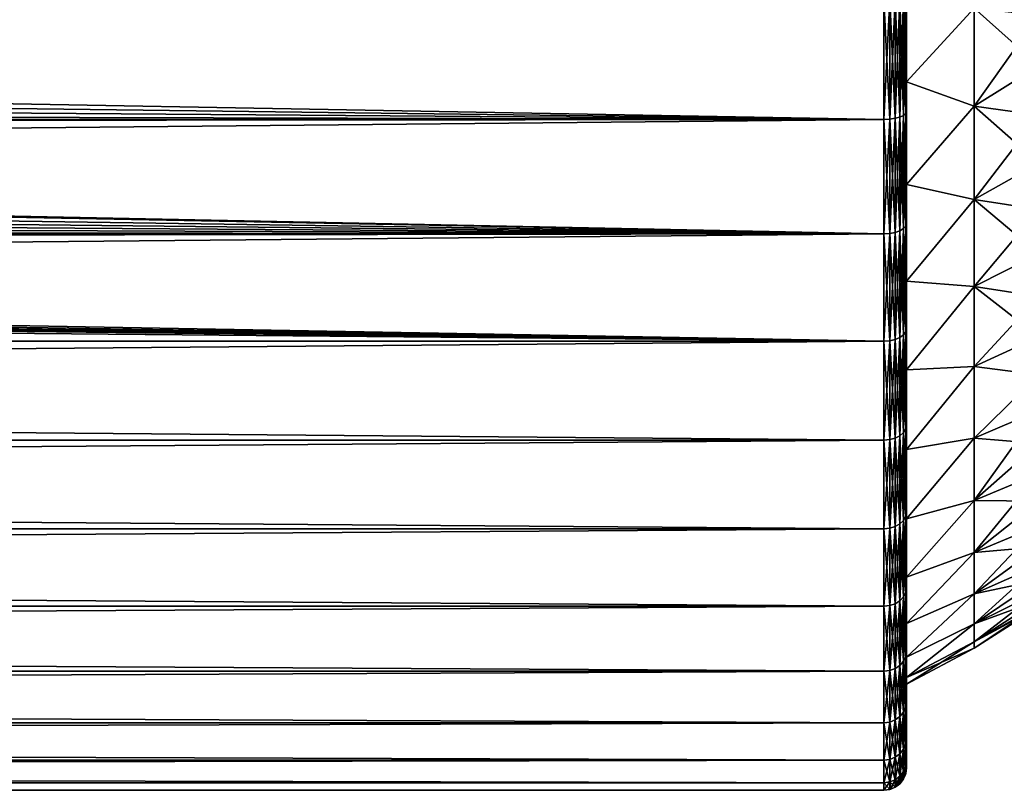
# Model space of a CAD drawing. Header units: metres. Extents: x -128 to 173, y -23 to 79.
# Tile 92 of 129: x 108 to 130, y -23 to -6. Entities that reach past the tile are written whole.
import ezdxf

# ---------------------------------------------------------------- set-up
doc = ezdxf.new("R2010")
doc.units = ezdxf.units.M
doc.layers.add('solid_ORA_153_SW0001', color=7, linetype='CONTINUOUS')

msp = doc.modelspace()

# ---------------------------------------------------------------- linework, layer by layer
at = {"layer": 'solid_ORA_153_SW0001'}
for points in [[(128, 7.979492, 21.037529), (128, 5.385213, 21.846039), (128, -7.979491, 21.037531)], [(128, 0, 20.653259), (128, 7.979492, 21.037529), (128, -7.979491, 21.037531)], [(128, -7.979492, -21.037529), (128, -5.385213, -21.846039), (128, 7.979491, -21.037531)], [(128, 0, -20.653259), (128, -7.979492, -21.037529), (128, 7.979491, -21.037531)], [(128, 5.385213, 21.846039), (128, -5.385212, 21.846039), (128, -7.979491, 21.037531)], [(128, -2.489479, 20.502672), (128, 0, 20.653259), (128, -7.979491, 21.037531)], [(128, 0, -20.653259), (128, -2.489479, -20.502672), (128, -7.979492, -21.037529)], [(128, -2.489479, 20.502672), (128, -7.979491, 21.037531), (128, -10.457383, 19.922176)], [(128, -4.942657, 20.05311), (128, -2.489479, 20.502672), (128, -10.457383, 19.922176)], [(128, -2.489479, -20.502672), (128, -4.942657, -20.05311), (128, -7.979492, -21.037529)], [(128, -7.323758, 19.311129), (128, -4.942657, 20.05311), (128, -10.457383, 19.922176)], [(128, -4.942657, -20.05311), (128, -10.457384, -19.922174), (128, -7.979492, -21.037529)], [(128, -4.942657, -20.05311), (128, -7.323758, -19.311129), (128, -10.457384, -19.922174)], [(129.493378, -5.693581, 19.017885), (128, -4.942657, 20.05311), (128, -7.323758, 19.311129)], [(129.493378, -5.693581, -19.017885), (128, -7.323758, -19.311129), (128, -4.942657, -20.05311)], [(10.305629, -6.048391, -22.19047), (10.684832, -5.404248, -22.356075), (127.5, -5.50426, -22.331661)], [(127.853737, -8.103916, 21.368271), (127.933212, -8.067141, 21.271301), (127.933212, -5.44435, 22.088596)], [(127.853737, -5.469169, 22.189291), (127.853737, -8.103916, 21.368271), (127.933212, -5.44435, 22.088596)], [(127.853737, -5.469169, -22.189291), (127.933212, -5.44435, -22.088596), (127.933212, -8.067141, -21.271301)], [(127.933212, -8.067141, 21.271301), (127.983101, -8.02432, 21.158392), (127.983101, -5.415451, 21.97135)], [(127.933212, -5.44435, 22.088596), (127.933212, -8.067141, 21.271301), (127.983101, -5.415451, 21.97135)], [(127.933212, -5.44435, -22.088596), (127.983101, -5.415451, -21.97135), (127.983101, -8.02432, -21.158392)], [(127.933212, -8.067141, -21.271301), (127.933212, -5.44435, -22.088596), (127.983101, -8.02432, -21.158392)], [(127.983101, -8.02432, 21.158392), (128, -7.979491, 21.037531), (128, -5.385212, 21.846039)], [(127.983101, -5.415451, 21.97135), (127.983101, -8.02432, 21.158392), (128, -5.385212, 21.846039)], [(127.983101, -8.02432, -21.158392), (128, -5.385213, -21.846039), (128, -7.979492, -21.037529)], [(127.983101, -8.02432, -21.158392), (127.983101, -5.415451, -21.97135), (128, -5.385213, -21.846039)], [(-127.5, -8.155912, 21.505373), (127.5, -8.155912, 21.505373), (127.5, -5.50426, 22.331661)], [(-127.5, -5.50426, 22.331661), (-127.5, -8.155912, 21.505373), (127.5, -5.50426, 22.331661)], [(10.305629, -6.048391, -22.19047), (127.5, -5.50426, -22.331661), (127.5, -8.155912, -21.505373)], [(127.62941, -5.500183, 22.315121), (127.5, -5.50426, 22.331661), (127.5, -8.155912, 21.505373)], [(127.62941, -5.500183, 22.315121), (127.5, -8.155912, 21.505373), (127.62941, -8.149871, 21.489443)], [(127.62941, -8.149871, -21.489443), (127.5, -5.50426, -22.331661), (127.62941, -5.500183, -22.315121)], [(127.62941, -8.149871, -21.489443), (127.5, -8.155912, -21.505373), (127.5, -5.50426, -22.331661)], [(127.62941, -8.149871, 21.489443), (127.750114, -8.132135, 21.442678), (127.750114, -5.488214, 22.266558)], [(127.62941, -5.500183, 22.315121), (127.62941, -8.149871, 21.489443), (127.750114, -5.488214, 22.266558)], [(127.62941, -5.500183, -22.315121), (127.750114, -5.488214, -22.266558), (127.750114, -8.132135, -21.442678)], [(127.62941, -8.149871, -21.489443), (127.62941, -5.500183, -22.315121), (127.750114, -8.132135, -21.442678)], [(127.750114, -8.132135, 21.442678), (127.853737, -8.103916, 21.368271), (127.853737, -5.469169, 22.189291)], [(127.750114, -5.488214, 22.266558), (127.750114, -8.132135, 21.442678), (127.853737, -5.469169, 22.189291)], [(127.750114, -5.488214, -22.266558), (127.853737, -5.469169, -22.189291), (127.853737, -8.103916, -21.368271)], [(127.750114, -8.132135, -21.442678), (127.750114, -5.488214, -22.266558), (127.853737, -8.103916, -21.368271)], [(127.853737, -8.103916, -21.368271), (127.853737, -5.469169, -22.189291), (127.933212, -8.067141, -21.271301)], [(129.493378, -7.862925, 18.22831), (129.493378, -5.693581, 19.017885), (128, -7.323758, 19.311129)], [(129.493378, -5.693581, -19.017885), (129.493378, -7.862925, -18.22831), (128, -7.323758, -19.311129)], [(130.923691, -6.973417, -17.612411), (129.493378, -7.862925, -18.22831), (129.493378, -5.693581, -19.017885)], [(130.923691, -5.853411, -18.015636), (130.923691, -6.973417, -17.612411), (129.493378, -5.693581, -19.017885)], [(130.923691, -5.853411, 18.015636), (129.493378, -5.693581, 19.017885), (129.493378, -7.862925, 18.22831)], [(130.923691, -6.973417, 17.612411), (130.923691, -5.853411, 18.015636), (129.493378, -7.862925, 18.22831)], [(9.878555, -6.676364, -22.009684), (10.305629, -6.048391, -22.19047), (127.5, -8.155912, -21.505373)], [(9.404737, -7.283144, -21.816412), (9.878555, -6.676364, -22.009684), (127.5, -8.155912, -21.505373)], [(130.923691, -6.973417, -17.612411), (130.923691, -8.065343, -17.139889), (129.493378, -7.862925, -18.22831)], [(130.923691, -8.065343, 17.139889), (130.923691, -6.973417, 17.612411), (129.493378, -7.862925, 18.22831)], [(8.885299, -7.864586, -21.613613), (9.404737, -7.283144, -21.816412), (127.5, -8.155912, -21.505373)], [(128, -7.323758, 19.311129), (128, -10.457383, 19.922176), (128, -12.782748, 18.516245)], [(128, -9.598062, 18.287546), (128, -7.323758, 19.311129), (128, -12.782748, 18.516245)], [(128, -7.323758, -19.311129), (128, -12.782749, -18.516245), (128, -10.457384, -19.922174)], [(128, -7.323758, -19.311129), (128, -9.598062, -18.287546), (128, -12.782749, -18.516245)], [(129.493378, -7.862925, 18.22831), (128, -7.323758, 19.311129), (128, -9.598062, 18.287546)], [(129.493378, -7.862925, -18.22831), (128, -9.598062, -18.287546), (128, -7.323758, -19.311129)], [(8.477742, -8.271134, -21.461323), (8.885299, -7.864586, -21.613613), (127.5, -8.155912, -21.505373)], [(127.933212, -10.572294, 20.143824), (127.983101, -10.516176, 20.0369), (127.983101, -8.02432, 21.158392)], [(127.933212, -8.067141, 21.271301), (127.933212, -10.572294, 20.143824), (127.983101, -8.02432, 21.158392)], [(127.933212, -8.067141, -21.271301), (127.983101, -8.02432, -21.158392), (127.983101, -10.516176, -20.0369)], [(127.983101, -10.516176, 20.0369), (128, -10.457383, 19.922176), (128, -7.979491, 21.037531)], [(127.983101, -8.02432, 21.158392), (127.983101, -10.516176, 20.0369), (128, -7.979491, 21.037531)], [(127.983101, -10.516176, -20.0369), (128, -7.979492, -21.037529), (128, -10.457384, -19.922174)], [(127.983101, -10.516176, -20.0369), (127.983101, -8.02432, -21.158392), (128, -7.979492, -21.037529)], [(129.493378, -9.925936, 17.192226), (129.493378, -7.862925, 18.22831), (128, -9.598062, 18.287546)], [(129.493378, -7.862925, -18.22831), (129.493378, -9.925936, -17.192226), (128, -9.598062, -18.287546)], [(130.923691, -9.12574, -16.59959), (129.493378, -9.925936, -17.192226), (129.493378, -7.862925, -18.22831)], [(130.923691, -8.065343, -17.139889), (130.923691, -9.12574, -16.59959), (129.493378, -7.862925, -18.22831)], [(130.923691, -8.065343, 17.139889), (129.493378, -7.862925, 18.22831), (129.493378, -9.925936, 17.192226)], [(-127.5, -10.688633, 20.365488), (127.5, -10.688633, 20.365488), (127.5, -8.155912, 21.505373)], [(-127.5, -8.155912, 21.505373), (-127.5, -10.688633, 20.365488), (127.5, -8.155912, 21.505373)], [(8.322685, -8.415849, -21.404987), (8.477742, -8.271134, -21.461323), (127.5, -10.688633, -20.365488)], [(8.477742, -8.271134, -21.461323), (127.5, -8.155912, -21.505373), (127.5, -10.688633, -20.365488)], [(127.62941, -8.149871, 21.489443), (127.5, -8.155912, 21.505373), (127.5, -10.688633, 20.365488)], [(127.62941, -8.149871, 21.489443), (127.5, -10.688633, 20.365488), (127.62941, -10.680716, 20.350403)], [(127.62941, -10.680716, -20.350403), (127.5, -8.155912, -21.505373), (127.62941, -8.149871, -21.489443)], [(127.62941, -10.680716, -20.350403), (127.5, -10.688633, -20.365488), (127.5, -8.155912, -21.505373)], [(127.62941, -10.680716, 20.350403), (127.750114, -10.657472, 20.306116), (127.750114, -8.132135, 21.442678)], [(127.62941, -8.149871, 21.489443), (127.62941, -10.680716, 20.350403), (127.750114, -8.132135, 21.442678)], [(127.62941, -8.149871, -21.489443), (127.750114, -8.132135, -21.442678), (127.750114, -10.657472, -20.306116)], [(127.62941, -10.680716, -20.350403), (127.62941, -8.149871, -21.489443), (127.750114, -10.657472, -20.306116)], [(127.750114, -10.657472, 20.306116), (127.853737, -10.62049, 20.235653), (127.853737, -8.103916, 21.368271)], [(127.750114, -8.132135, 21.442678), (127.750114, -10.657472, 20.306116), (127.853737, -8.103916, 21.368271)], [(127.750114, -8.132135, -21.442678), (127.853737, -8.103916, -21.368271), (127.853737, -10.62049, -20.235653)], [(127.750114, -10.657472, -20.306116), (127.750114, -8.132135, -21.442678), (127.853737, -10.62049, -20.235653)], [(127.853737, -10.62049, 20.235653), (127.933212, -10.572294, 20.143824), (127.933212, -8.067141, 21.271301)], [(127.853737, -8.103916, 21.368271), (127.853737, -10.62049, 20.235653), (127.933212, -8.067141, 21.271301)], [(127.853737, -8.103916, -21.368271), (127.933212, -8.067141, -21.271301), (127.933212, -10.572294, -20.143824)], [(127.853737, -10.62049, -20.235653), (127.853737, -8.103916, -21.368271), (127.933212, -10.572294, -20.143824)], [(127.933212, -10.572294, -20.143824), (127.933212, -8.067141, -21.271301), (127.983101, -10.516176, -20.0369)], [(130.923691, -9.12574, 16.59959), (130.923691, -8.065343, 17.139889), (129.493378, -9.925936, 17.192226)], [(7.721186, -8.931681, -21.194931), (8.322685, -8.415849, -21.404987), (127.5, -10.688633, -20.365488)], [(7.086314, -9.407083, -20.988255), (7.721186, -8.931681, -21.194931), (127.5, -10.688633, -20.365488)], [(130.923691, -9.12574, -16.59959), (130.923691, -10.150064, -15.993804), (129.493378, -9.925936, -17.192226)], [(130.923691, -10.150064, 15.993804), (130.923691, -9.12574, 16.59959), (129.493378, -9.925936, 17.192226)], [(6.423672, -9.838437, -20.789545), (7.086314, -9.407083, -20.988255), (127.5, -10.688633, -20.365488)], [(128, -9.598062, 18.287546), (128, -12.782748, 18.516245), (128, -14.921668, 16.840242)], [(128, -11.732403, 16.99729), (128, -9.598062, 18.287546), (128, -14.921668, 16.840242)], [(128, -9.598062, -18.287546), (128, -11.732403, -16.99729), (128, -12.782749, -18.516245)], [(129.493378, -9.925936, 17.192226), (128, -9.598062, 18.287546), (128, -11.732403, 16.99729)], [(129.493378, -9.925936, -17.192226), (128, -11.732403, -16.99729), (128, -9.598062, -18.287546)], [(5.738519, -10.223619, -20.602854), (6.423672, -9.838437, -20.789545), (127.5, -10.688633, -20.365488)], [(129.493378, -11.854716, 15.923647), (129.493378, -9.925936, 17.192226), (128, -11.732403, 16.99729)], [(129.493378, -9.925936, -17.192226), (129.493378, -11.854716, -15.923647), (128, -11.732403, -16.99729)], [(130.923691, -11.134152, -15.325019), (129.493378, -11.854716, -15.923647), (129.493378, -9.925936, -17.192226)], [(130.923691, -10.150064, -15.993804), (130.923691, -11.134152, -15.325019), (129.493378, -9.925936, -17.192226)], [(130.923691, -10.150064, 15.993804), (129.493378, -9.925936, 17.192226), (129.493378, -11.854716, 15.923647)], [(5.037404, -10.560819, -20.43206), (5.738519, -10.223619, -20.602854), (127.5, -10.688633, -20.365488)], [(130.923691, -11.134152, 15.325019), (130.923691, -10.150064, 15.993804), (129.493378, -11.854716, 15.923647)], [(4.326546, -10.849249, -20.28038), (5.037404, -10.560819, -20.43206), (127.5, -10.688633, -20.365488)], [(127.62941, -13.055811, 18.914608), (127.750114, -13.027399, 18.873446), (127.750114, -10.657472, 20.306116)], [(127.62941, -10.680716, 20.350403), (127.62941, -13.055811, 18.914608), (127.750114, -10.657472, 20.306116)], [(127.62941, -10.680716, -20.350403), (127.750114, -10.657472, -20.306116), (127.750114, -13.027399, -18.873446)], [(127.750114, -13.027399, 18.873446), (127.853737, -12.982193, 18.807953), (127.853737, -10.62049, 20.235653)], [(127.750114, -10.657472, 20.306116), (127.750114, -13.027399, 18.873446), (127.853737, -10.62049, 20.235653)], [(127.750114, -10.657472, -20.306116), (127.853737, -10.62049, -20.235653), (127.853737, -12.982193, -18.807953)], [(127.750114, -13.027399, -18.873446), (127.750114, -10.657472, -20.306116), (127.853737, -12.982193, -18.807953)], [(127.853737, -12.982193, 18.807953), (127.933212, -12.92328, 18.722603), (127.933212, -10.572294, 20.143824)], [(127.853737, -10.62049, 20.235653), (127.853737, -12.982193, 18.807953), (127.933212, -10.572294, 20.143824)], [(127.853737, -10.62049, -20.235653), (127.933212, -10.572294, -20.143824), (127.933212, -12.92328, -18.722603)], [(127.853737, -12.982193, -18.807953), (127.853737, -10.62049, -20.235653), (127.933212, -12.92328, -18.722603)], [(127.933212, -12.92328, 18.722603), (127.983101, -12.854683, 18.623222), (127.983101, -10.516176, 20.0369)], [(127.933212, -10.572294, 20.143824), (127.933212, -12.92328, 18.722603), (127.983101, -10.516176, 20.0369)], [(127.933212, -10.572294, -20.143824), (127.983101, -10.516176, -20.0369), (127.983101, -12.854682, -18.623222)], [(127.933212, -12.92328, -18.722603), (127.933212, -10.572294, -20.143824), (127.983101, -12.854682, -18.623222)], [(127.983101, -12.854683, 18.623222), (128, -12.782748, 18.516245), (128, -10.457383, 19.922176)], [(127.983101, -10.516176, 20.0369), (127.983101, -12.854683, 18.623222), (128, -10.457383, 19.922176)], [(127.983101, -12.854682, -18.623222), (128, -10.457384, -19.922174), (128, -12.782749, -18.516245)], [(127.983101, -12.854682, -18.623222), (127.983101, -10.516176, -20.0369), (128, -10.457384, -19.922174)], [(-127.5, -13.065489, 18.928629), (127.5, -13.065489, 18.928629), (127.5, -10.688633, 20.365488)], [(-127.5, -10.688633, 20.365488), (-127.5, -13.065489, 18.928629), (127.5, -10.688633, 20.365488)], [(-127.5, -13.065489, -18.928629), (-127.5, -10.688633, -20.365488), (127.5, -13.065489, -18.928629)], [(-0.008772, -11.621921, -19.847694), (127.5, -13.065489, -18.928629), (-127.5, -10.688633, -20.365488)], [(3.608387, -11.09014, -20.14966), (4.326546, -10.849249, -20.28038), (127.5, -13.065489, -18.928629)], [(4.326546, -10.849249, -20.28038), (127.5, -10.688633, -20.365488), (127.5, -13.065489, -18.928629)], [(127.62941, -10.680716, 20.350403), (127.5, -10.688633, 20.365488), (127.5, -13.065489, 18.928629)], [(127.62941, -10.680716, 20.350403), (127.5, -13.065489, 18.928629), (127.62941, -13.055811, 18.914608)], [(127.62941, -13.055811, -18.914608), (127.5, -10.688633, -20.365488), (127.62941, -10.680716, -20.350403)], [(127.62941, -13.055811, -18.914608), (127.5, -13.065489, -18.928629), (127.5, -10.688633, -20.365488)], [(127.62941, -13.055811, -18.914608), (127.62941, -10.680716, -20.350403), (127.750114, -13.027399, -18.873446)], [(2.885552, -11.284697, -20.041348), (3.608387, -11.09014, -20.14966), (127.5, -13.065489, -18.928629)], [(2.162503, -11.433839, -19.956636), (2.885552, -11.284697, -20.041348), (127.5, -13.065489, -18.928629)], [(130.923691, -11.134152, -15.325019), (130.923691, -12.074638, -14.595502), (129.493378, -11.854716, -15.923647)], [(130.923691, -12.074638, 14.595502), (130.923691, -11.134152, 15.325019), (129.493378, -11.854716, 15.923647)], [(0.715217, -11.601447, -19.859669), (1.439422, -11.539057, -19.895983), (127.5, -13.065489, -18.928629)], [(1.439422, -11.539057, -19.895983), (1.675039, -11.509536, -19.913076), (127.5, -13.065489, -18.928629)], [(1.675039, -11.509536, -19.913076), (2.162503, -11.433839, -19.956636), (127.5, -13.065489, -18.928629)], [(-0.008772, -11.621921, -19.847694), (0.715217, -11.601447, -19.859669), (127.5, -13.065489, -18.928629)], [(128, -13.695659, 15.459174), (128, -11.732403, 16.99729), (128, -14.921668, 16.840242)], [(128, -11.732403, -16.99729), (128, -14.921669, -16.840242), (128, -12.782749, -18.516245)], [(128, -11.732403, -16.99729), (128, -13.695659, -15.459174), (128, -14.921669, -16.840242)], [(129.493378, -11.854716, 15.923647), (128, -11.732403, 16.99729), (128, -13.695659, 15.459174)], [(129.493378, -11.854716, -15.923647), (128, -13.695659, -15.459174), (128, -11.732403, -16.99729)], [(129.493378, -13.623181, 14.439729), (129.493378, -11.854716, 15.923647), (128, -13.695659, 15.459174)], [(129.493378, -11.854716, -15.923647), (129.493378, -13.623181, -14.439729), (128, -13.695659, -15.459174)], [(130.923691, -12.967017, -13.808765), (129.493378, -13.623181, -14.439729), (129.493378, -11.854716, -15.923647)], [(130.923691, -12.074638, -14.595502), (130.923691, -12.967017, -13.808765), (129.493378, -11.854716, -15.923647)], [(130.923691, -12.074638, 14.595502), (129.493378, -11.854716, 15.923647), (129.493378, -13.623181, 14.439729)], [(130.923691, -12.967017, 13.808765), (130.923691, -12.074638, 14.595502), (129.493378, -13.623181, 14.439729)], [(127.983101, -15.005739, 16.937977), (128, -14.921668, 16.840242), (128, -12.782748, 18.516245)], [(127.983101, -12.854683, 18.623222), (127.983101, -15.005739, 16.937977), (128, -12.782748, 18.516245)], [(127.983101, -15.005739, -16.937977), (128, -12.782749, -18.516245), (128, -14.921669, -16.840242)], [(127.983101, -15.005739, -16.937977), (127.983101, -12.854682, -18.623222), (128, -12.782749, -18.516245)], [(-127.5, -15.251822, 17.215748), (127.5, -15.251822, 17.215748), (127.5, -13.065489, 18.928629)], [(-127.5, -13.065489, 18.928629), (-127.5, -15.251822, 17.215748), (127.5, -13.065489, 18.928629)], [(-127.5, -13.065489, -18.928629), (127.5, -13.065489, -18.928629), (127.5, -15.251822, -17.215748)], [(-127.5, -15.251822, -17.215748), (-127.5, -13.065489, -18.928629), (127.5, -15.251822, -17.215748)], [(127.62941, -13.055811, 18.914608), (127.5, -13.065489, 18.928629), (127.5, -15.251822, 17.215748)], [(127.62941, -13.055811, 18.914608), (127.5, -15.251822, 17.215748), (127.62941, -15.240523, 17.202995)], [(127.62941, -15.240523, -17.202995), (127.5, -13.065489, -18.928629), (127.62941, -13.055811, -18.914608)], [(127.62941, -15.240523, -17.202995), (127.5, -15.251822, -17.215748), (127.5, -13.065489, -18.928629)], [(127.62941, -15.240523, 17.202995), (127.750114, -15.207357, 17.165558), (127.750114, -13.027399, 18.873446)], [(127.62941, -13.055811, 18.914608), (127.62941, -15.240523, 17.202995), (127.750114, -13.027399, 18.873446)], [(127.62941, -13.055811, -18.914608), (127.750114, -13.027399, -18.873446), (127.750114, -15.207357, -17.165558)], [(127.62941, -15.240523, -17.202995), (127.62941, -13.055811, -18.914608), (127.750114, -15.207357, -17.165558)], [(127.750114, -15.207357, 17.165558), (127.853737, -15.154586, 17.105991), (127.853737, -12.982193, 18.807953)], [(127.750114, -13.027399, 18.873446), (127.750114, -15.207357, 17.165558), (127.853737, -12.982193, 18.807953)], [(127.750114, -13.027399, -18.873446), (127.853737, -12.982193, -18.807953), (127.853737, -15.154586, -17.105991)], [(127.750114, -15.207357, -17.165558), (127.750114, -13.027399, -18.873446), (127.853737, -15.154586, -17.105991)], [(127.853737, -15.154586, 17.105991), (127.933212, -15.085814, 17.028364), (127.933212, -12.92328, 18.722603)], [(127.853737, -12.982193, 18.807953), (127.853737, -15.154586, 17.105991), (127.933212, -12.92328, 18.722603)], [(127.853737, -12.982193, -18.807953), (127.933212, -12.92328, -18.722603), (127.933212, -15.085814, -17.028364)], [(127.853737, -15.154586, -17.105991), (127.853737, -12.982193, -18.807953), (127.933212, -15.085814, -17.028364)], [(127.933212, -12.92328, -18.722603), (127.983101, -12.854682, -18.623222), (127.983101, -15.005739, -16.937977)], [(127.933212, -15.085814, 17.028364), (127.983101, -15.005739, 16.937977), (127.983101, -12.854683, 18.623222)], [(127.933212, -12.92328, 18.722603), (127.933212, -15.085814, 17.028364), (127.983101, -12.854683, 18.623222)], [(127.933212, -15.085814, -17.028364), (127.933212, -12.92328, -18.722603), (127.983101, -15.005739, -16.937977)], [(130.923691, -12.967017, -13.808765), (130.923691, -13.808756, -12.967029), (129.493378, -13.623181, -14.439729)], [(130.923691, -13.808756, 12.967029), (130.923691, -12.967017, 13.808765), (129.493378, -13.623181, 14.439729)], [(129.493378, -13.623181, 14.439729), (128, -13.695659, 15.459174), (128, -15.459201, 13.695629)], [(129.493378, -15.207417, 12.760537), (129.493378, -13.623181, 14.439729), (128, -15.459201, 13.695629)], [(129.493378, -13.623181, -14.439729), (128, -15.459201, -13.695629), (128, -13.695659, -15.459174)], [(129.493378, -13.623181, -14.439729), (129.493378, -15.207417, -12.760537), (128, -15.459201, -13.695629)], [(128, -13.695659, 15.459174), (128, -14.921668, 16.840242), (128, -16.842947, 14.918617)], [(128, -15.459201, 13.695629), (128, -13.695659, 15.459174), (128, -16.842947, 14.918617)], [(128, -13.695659, -15.459174), (128, -16.842947, -14.918616), (128, -14.921669, -16.840242)], [(128, -13.695659, -15.459174), (128, -15.459201, -13.695629), (128, -16.842947, -14.918616)], [(130.923691, -13.808756, -12.967029), (129.493378, -15.207417, -12.760537), (129.493378, -13.623181, -14.439729)], [(130.923691, -13.808756, 12.967029), (129.493378, -13.623181, 14.439729), (129.493378, -15.207417, 12.760537)], [(130.923691, -13.808756, -12.967029), (130.923691, -14.595462, -12.074686), (129.493378, -15.207417, -12.760537)], [(130.923691, -14.595462, 12.074686), (130.923691, -13.808756, 12.967029), (129.493378, -15.207417, 12.760537)], [(130.923691, -14.595462, -12.074686), (130.923691, -15.325027, -11.134141), (129.493378, -15.207417, -12.760537)], [(130.923691, -14.595462, 12.074686), (129.493378, -15.207417, 12.760537), (129.493378, -16.585997, 10.908782)], [(130.923691, -15.325027, 11.134141), (130.923691, -14.595462, 12.074686), (129.493378, -16.585997, 10.908782)], [(127.933212, -17.028364, 15.085814), (127.983101, -16.937977, 15.005739), (127.983101, -15.005739, 16.937977)], [(127.933212, -15.085814, 17.028364), (127.933212, -17.028364, 15.085814), (127.983101, -15.005739, 16.937977)], [(127.933212, -15.085814, -17.028364), (127.983101, -15.005739, -16.937977), (127.983101, -16.937977, -15.005739)], [(127.983101, -16.937977, 15.005739), (128, -16.842947, 14.918617), (128, -14.921668, 16.840242)], [(127.983101, -15.005739, 16.937977), (127.983101, -16.937977, 15.005739), (128, -14.921668, 16.840242)], [(127.983101, -16.937977, -15.005739), (128, -14.921669, -16.840242), (128, -16.842947, -14.918616)], [(127.983101, -16.937977, -15.005739), (127.983101, -15.005739, -16.937977), (128, -14.921669, -16.840242)], [(127.62941, -15.240523, 17.202995), (127.5, -15.251822, 17.215748), (127.5, -17.215748, 15.251822)], [(127.62941, -15.240523, 17.202995), (127.5, -17.215748, 15.251822), (127.62941, -17.202995, 15.240523)], [(127.62941, -17.202995, -15.240523), (127.5, -15.251822, -17.215748), (127.62941, -15.240523, -17.202995)], [(127.62941, -17.202995, 15.240523), (127.750114, -17.165558, 15.207357), (127.750114, -15.207357, 17.165558)], [(127.62941, -15.240523, 17.202995), (127.62941, -17.202995, 15.240523), (127.750114, -15.207357, 17.165558)], [(127.62941, -15.240523, -17.202995), (127.750114, -15.207357, -17.165558), (127.750114, -17.165558, -15.207357)], [(127.62941, -17.202995, -15.240523), (127.62941, -15.240523, -17.202995), (127.750114, -17.165558, -15.207357)], [(127.750114, -17.165558, 15.207357), (127.853737, -17.105991, 15.154586), (127.853737, -15.154586, 17.105991)], [(127.750114, -15.207357, 17.165558), (127.750114, -17.165558, 15.207357), (127.853737, -15.154586, 17.105991)], [(127.750114, -15.207357, -17.165558), (127.853737, -15.154586, -17.105991), (127.853737, -17.105991, -15.154586)], [(127.750114, -17.165558, -15.207357), (127.750114, -15.207357, -17.165558), (127.853737, -17.105991, -15.154586)], [(127.853737, -17.105991, 15.154586), (127.933212, -17.028364, 15.085814), (127.933212, -15.085814, 17.028364)], [(127.853737, -15.154586, 17.105991), (127.853737, -17.105991, 15.154586), (127.933212, -15.085814, 17.028364)], [(127.853737, -15.154586, -17.105991), (127.933212, -15.085814, -17.028364), (127.933212, -17.028364, -15.085814)], [(127.853737, -17.105991, -15.154586), (127.853737, -15.154586, -17.105991), (127.933212, -17.028364, -15.085814)], [(127.933212, -17.028364, -15.085814), (127.933212, -15.085814, -17.028364), (127.983101, -16.937977, -15.005739)], [(129.493378, -15.207417, 12.760537), (128, -15.459201, 13.695629), (128, -16.997311, 11.732371)], [(129.493378, -16.585997, 10.908782), (129.493378, -15.207417, 12.760537), (128, -16.997311, 11.732371)], [(129.493378, -15.207417, -12.760537), (128, -16.997311, -11.732371), (128, -15.459201, -13.695629)], [(129.493378, -15.207417, -12.760537), (129.493378, -16.585997, -10.908782), (128, -16.997311, -11.732371)], [(130.923691, -15.325027, -11.134141), (129.493378, -16.585997, -10.908782), (129.493378, -15.207417, -12.760537)], [(-127.5, -17.215748, 15.251822), (127.5, -17.215748, 15.251822), (127.5, -15.251822, 17.215748)], [(-127.5, -15.251822, 17.215748), (-127.5, -17.215748, 15.251822), (127.5, -15.251822, 17.215748)], [(-127.5, -15.251822, -17.215748), (127.5, -15.251822, -17.215748), (127.5, -17.215748, -15.251822)], [(-127.5, -17.215748, -15.251822), (-127.5, -15.251822, -17.215748), (127.5, -17.215748, -15.251822)], [(127.62941, -17.202995, -15.240523), (127.5, -17.215748, -15.251822), (127.5, -15.251822, -17.215748)], [(128, -15.459201, 13.695629), (128, -16.842947, 14.918617), (128, -18.518557, 12.779399)], [(128, -16.997311, 11.732371), (128, -15.459201, 13.695629), (128, -18.518557, 12.779399)], [(128, -15.459201, -13.695629), (128, -18.518557, -12.779398), (128, -16.842947, -14.918616)], [(128, -15.459201, -13.695629), (128, -16.997311, -11.732371), (128, -18.518557, -12.779398)], [(130.923691, -15.325027, -11.134141), (130.923691, -15.993826, -10.150029), (129.493378, -16.585997, -10.908782)], [(130.923691, -15.993826, 10.150029), (130.923691, -15.325027, 11.134141), (129.493378, -16.585997, 10.908782)], [(130.923691, -15.993826, -10.150029), (130.923691, -16.5996, -9.125724), (129.493378, -16.585997, -10.908782)], [(130.923691, -15.993826, 10.150029), (129.493378, -16.585997, 10.908782), (129.493378, -17.74028, 8.909504)], [(130.923691, -16.5996, 9.125724), (130.923691, -15.993826, 10.150029), (129.493378, -17.74028, 8.909504)], [(129.493378, -16.585997, 10.908782), (128, -16.997311, 11.732371), (128, -18.287563, 9.598031)], [(129.493378, -17.74028, 8.909504), (129.493378, -16.585997, 10.908782), (128, -18.287563, 9.598031)], [(129.493378, -16.585997, -10.908782), (128, -18.287563, -9.598031), (128, -16.997311, -11.732371)], [(129.493378, -16.585997, -10.908782), (129.493378, -17.74028, -8.909504), (128, -18.287563, -9.598031)], [(130.923691, -16.5996, -9.125724), (129.493378, -17.74028, -8.909504), (129.493378, -16.585997, -10.908782)], [(130.923691, -16.5996, -9.125724), (130.923691, -17.139917, -8.065281), (129.493378, -17.74028, -8.909504)], [(130.923691, -17.139917, 8.065281), (130.923691, -16.5996, 9.125724), (129.493378, -17.74028, 8.909504)], [(127.933212, -18.722603, 12.92328), (127.983101, -18.623222, 12.854682), (127.983101, -16.937977, 15.005739)], [(127.933212, -17.028364, 15.085814), (127.933212, -18.722603, 12.92328), (127.983101, -16.937977, 15.005739)], [(127.933212, -17.028364, -15.085814), (127.983101, -16.937977, -15.005739), (127.983101, -18.623222, -12.854683)], [(127.983101, -18.623222, 12.854682), (128, -18.518557, 12.779399), (128, -16.842947, 14.918617)], [(127.983101, -16.937977, 15.005739), (127.983101, -18.623222, 12.854682), (128, -16.842947, 14.918617)], [(127.983101, -18.623222, -12.854683), (128, -16.842947, -14.918616), (128, -18.518557, -12.779398)], [(127.983101, -18.623222, -12.854683), (127.983101, -16.937977, -15.005739), (128, -16.842947, -14.918616)], [(127.62941, -17.202995, 15.240523), (127.5, -17.215748, 15.251822), (127.5, -18.928629, 13.065489)], [(127.62941, -17.202995, 15.240523), (127.5, -18.928629, 13.065489), (127.62941, -18.914608, 13.055811)], [(127.62941, -18.914608, -13.055811), (127.5, -17.215748, -15.251822), (127.62941, -17.202995, -15.240523)], [(127.62941, -18.914608, 13.055811), (127.750114, -18.873446, 13.027399), (127.750114, -17.165558, 15.207357)], [(127.62941, -17.202995, 15.240523), (127.62941, -18.914608, 13.055811), (127.750114, -17.165558, 15.207357)], [(127.62941, -17.202995, -15.240523), (127.750114, -17.165558, -15.207357), (127.750114, -18.873446, -13.027399)], [(127.62941, -18.914608, -13.055811), (127.62941, -17.202995, -15.240523), (127.750114, -18.873446, -13.027399)], [(127.750114, -18.873446, 13.027399), (127.853737, -18.807953, 12.982193), (127.853737, -17.105991, 15.154586)], [(127.750114, -17.165558, 15.207357), (127.750114, -18.873446, 13.027399), (127.853737, -17.105991, 15.154586)], [(127.750114, -17.165558, -15.207357), (127.853737, -17.105991, -15.154586), (127.853737, -18.807953, -12.982193)], [(127.750114, -18.873446, -13.027399), (127.750114, -17.165558, -15.207357), (127.853737, -18.807953, -12.982193)], [(127.853737, -18.807953, 12.982193), (127.933212, -18.722603, 12.92328), (127.933212, -17.028364, 15.085814)], [(127.853737, -17.105991, 15.154586), (127.853737, -18.807953, 12.982193), (127.933212, -17.028364, 15.085814)], [(127.853737, -17.105991, -15.154586), (127.933212, -17.028364, -15.085814), (127.933212, -18.722603, -12.92328)], [(127.853737, -18.807953, -12.982193), (127.853737, -17.105991, -15.154586), (127.933212, -18.722603, -12.92328)], [(127.933212, -18.722603, -12.92328), (127.933212, -17.028364, -15.085814), (127.983101, -18.623222, -12.854683)], [(128, -16.997311, 11.732371), (128, -18.518557, 12.779399), (128, -19.924067, 10.453781)], [(128, -18.287563, 9.598031), (128, -16.997311, 11.732371), (128, -19.924067, 10.453781)], [(128, -16.997311, -11.732371), (128, -19.924068, -10.45378), (128, -18.518557, -12.779398)], [(128, -16.997311, -11.732371), (128, -18.287563, -9.598031), (128, -19.924068, -10.45378)], [(130.923691, -17.139917, -8.065281), (130.923691, -17.612421, -6.973392), (129.493378, -17.74028, -8.909504)], [(130.923691, -17.139917, 8.065281), (129.493378, -17.74028, 8.909504), (129.493378, -18.654657, 6.78974)], [(130.923691, -17.612421, 6.973392), (130.923691, -17.139917, 8.065281), (129.493378, -18.654657, 6.78974)], [(-127.5, -18.928629, 13.065489), (127.5, -18.928629, 13.065489), (127.5, -17.215748, 15.251822)], [(-127.5, -17.215748, 15.251822), (-127.5, -18.928629, 13.065489), (127.5, -17.215748, 15.251822)], [(-127.5, -17.215748, -15.251822), (127.5, -17.215748, -15.251822), (127.5, -18.928629, -13.065489)], [(-127.5, -18.928629, -13.065489), (-127.5, -17.215748, -15.251822), (127.5, -18.928629, -13.065489)], [(127.62941, -18.914608, -13.055811), (127.5, -18.928629, -13.065489), (127.5, -17.215748, -15.251822)], [(130.923691, -17.612421, -6.973392), (129.493378, -18.654657, -6.78974), (129.493378, -17.74028, -8.909504)], [(130.923691, -17.612421, -6.973392), (130.923691, -18.015625, -5.853446), (129.493378, -18.654657, -6.78974)], [(130.923691, -18.015625, 5.853446), (130.923691, -17.612421, 6.973392), (129.493378, -18.654657, 6.78974)], [(129.493378, -17.74028, 8.909504), (128, -18.287563, 9.598031), (128, -19.31114, 7.323731)], [(129.493378, -18.654657, 6.78974), (129.493378, -17.74028, 8.909504), (128, -19.31114, 7.323731)], [(129.493378, -17.74028, -8.909504), (128, -19.31114, -7.323731), (128, -18.287563, -9.598031)], [(129.493378, -17.74028, -8.909504), (129.493378, -18.654657, -6.78974), (128, -19.31114, -7.323731)], [(130.923691, -18.015625, -5.853446), (130.923691, -18.347523, -4.711046), (129.493378, -18.654657, -6.78974)], [(130.923691, -18.015625, 5.853446), (129.493378, -18.654657, 6.78974), (129.493378, -19.316763, 4.578157)], [(130.923691, -18.347523, 4.711046), (130.923691, -18.015625, 5.853446), (129.493378, -19.316763, 4.578157)], [(128, -18.287563, 9.598031), (128, -19.924067, 10.453781), (128, -21.038984, 7.97566)], [(128, -19.31114, 7.323731), (128, -18.287563, 9.598031), (128, -21.038984, 7.97566)], [(128, -18.287563, -9.598031), (128, -21.038984, -7.975659), (128, -19.924068, -10.45378)], [(128, -18.287563, -9.598031), (128, -19.31114, -7.323731), (128, -21.038984, -7.975659)], [(130.923691, -18.347523, -4.711046), (129.493378, -19.316763, -4.578157), (129.493378, -18.654657, -6.78974)], [(130.923691, -18.347523, -4.711046), (130.923691, -18.607195, -3.549348), (129.493378, -19.316763, -4.578157)], [(130.923691, -18.607195, 3.549348), (130.923691, -18.347523, 4.711046), (129.493378, -19.316763, 4.578157)], [(127.853737, -20.235653, 10.62049), (127.933212, -20.143824, 10.572294), (127.933212, -18.722603, 12.92328)], [(127.853737, -18.807953, 12.982193), (127.853737, -20.235653, 10.62049), (127.933212, -18.722603, 12.92328)], [(127.853737, -18.807953, -12.982193), (127.933212, -18.722603, -12.92328), (127.933212, -20.143824, -10.572294)], [(127.933212, -20.143824, 10.572294), (127.983101, -20.0369, 10.516176), (127.983101, -18.623222, 12.854682)], [(127.933212, -18.722603, 12.92328), (127.933212, -20.143824, 10.572294), (127.983101, -18.623222, 12.854682)], [(127.933212, -18.722603, -12.92328), (127.983101, -18.623222, -12.854683), (127.983101, -20.0369, -10.516176)], [(127.933212, -20.143824, -10.572294), (127.933212, -18.722603, -12.92328), (127.983101, -20.0369, -10.516176)], [(127.983101, -20.0369, 10.516176), (128, -19.924067, 10.453781), (128, -18.518557, 12.779399)], [(127.983101, -18.623222, 12.854682), (127.983101, -20.0369, 10.516176), (128, -18.518557, 12.779399)], [(127.983101, -20.0369, -10.516176), (128, -18.518557, -12.779398), (128, -19.924068, -10.45378)], [(127.983101, -20.0369, -10.516176), (127.983101, -18.623222, -12.854683), (128, -18.518557, -12.779398)], [(129.493378, -18.654657, 6.78974), (128, -19.31114, 7.323731), (128, -20.053118, 4.942636)], [(129.493378, -19.316763, 4.578157), (129.493378, -18.654657, 6.78974), (128, -20.053118, 4.942636)], [(129.493378, -18.654657, -6.78974), (128, -20.053118, -4.942636), (128, -19.31114, -7.323731)], [(129.493378, -18.654657, -6.78974), (129.493378, -19.316763, -4.578157), (128, -20.053118, -4.942636)], [(130.923691, -18.607195, -3.549348), (130.923691, -18.793299, -2.374332), (129.493378, -19.316763, -4.578157)], [(130.923691, -18.607195, 3.549348), (129.493378, -19.316763, 4.578157), (129.493378, -19.717642, 2.304662)], [(130.923691, -18.793299, 2.374332), (130.923691, -18.607195, 3.549348), (129.493378, -19.717642, 2.304662)], [(-127.5, -20.365488, 10.688633), (127.5, -20.365488, 10.688633), (127.5, -18.928629, 13.065489)], [(-127.5, -18.928629, 13.065489), (-127.5, -20.365488, 10.688633), (127.5, -18.928629, 13.065489)], [(-127.5, -18.928629, -13.065489), (127.5, -18.928629, -13.065489), (127.5, -20.365488, -10.688633)], [(-127.5, -20.365488, -10.688633), (-127.5, -18.928629, -13.065489), (127.5, -20.365488, -10.688633)], [(127.62941, -18.914608, 13.055811), (127.5, -18.928629, 13.065489), (127.5, -20.365488, 10.688633)], [(127.62941, -18.914608, 13.055811), (127.5, -20.365488, 10.688633), (127.62941, -20.350403, 10.680716)], [(127.62941, -20.350403, -10.680716), (127.5, -18.928629, -13.065489), (127.62941, -18.914608, -13.055811)], [(127.62941, -20.350403, -10.680716), (127.5, -20.365488, -10.688633), (127.5, -18.928629, -13.065489)], [(127.62941, -20.350403, 10.680716), (127.750114, -20.306116, 10.657472), (127.750114, -18.873446, 13.027399)], [(127.62941, -18.914608, 13.055811), (127.62941, -20.350403, 10.680716), (127.750114, -18.873446, 13.027399)], [(127.62941, -18.914608, -13.055811), (127.750114, -18.873446, -13.027399), (127.750114, -20.306116, -10.657472)], [(127.62941, -20.350403, -10.680716), (127.62941, -18.914608, -13.055811), (127.750114, -20.306116, -10.657472)], [(127.750114, -20.306116, 10.657472), (127.853737, -20.235653, 10.62049), (127.853737, -18.807953, 12.982193)], [(127.750114, -18.873446, 13.027399), (127.750114, -20.306116, 10.657472), (127.853737, -18.807953, 12.982193)], [(127.750114, -18.873446, -13.027399), (127.853737, -18.807953, -12.982193), (127.853737, -20.235653, -10.62049)], [(127.750114, -20.306116, -10.657472), (127.750114, -18.873446, -13.027399), (127.853737, -20.235653, -10.62049)], [(127.853737, -20.235653, -10.62049), (127.853737, -18.807953, -12.982193), (127.933212, -20.143824, -10.572294)], [(130.923691, -18.793299, -2.374332), (129.493378, -19.717642, -2.304662), (129.493378, -19.316763, -4.578157)], [(130.923691, -18.793299, -2.374332), (130.923691, -18.905317, -1.189356), (129.493378, -19.717642, -2.304662)], [(130.923691, -18.905317, 1.189356), (130.923691, -18.793299, 2.374332), (129.493378, -19.717642, 2.304662)], [(130.923691, -18.905317, 1.189356), (129.493378, -19.851871), (130.923691, -18.942692)], [(130.923691, -18.905317, 1.189356), (129.493378, -19.717642, 2.304662), (129.493378, -19.851871)], [(130.923691, -18.905317, -1.189356), (130.923691, -18.942692), (129.493378, -19.717642, -2.304662)], [(130.923691, -18.942692), (129.493378, -19.851871), (129.493378, -19.717642, -2.304662)], [(128, -19.31114, 7.323731), (128, -21.038984, 7.97566), (128, -21.846973, 5.38143)], [(128, -20.053118, 4.942636), (128, -19.31114, 7.323731), (128, -21.846973, 5.38143)], [(128, -19.31114, -7.323731), (128, -21.846973, -5.381429), (128, -21.038984, -7.975659)], [(128, -19.31114, -7.323731), (128, -20.053118, -4.942636), (128, -21.846973, -5.381429)], [(129.493378, -19.316763, 4.578157), (128, -20.053118, 4.942636), (128, -20.502676, 2.489468)], [(129.493378, -19.717642, 2.304662), (129.493378, -19.316763, 4.578157), (128, -20.502676, 2.489468)], [(129.493378, -19.316763, -4.578157), (128, -20.502676, -2.489468), (128, -20.053118, -4.942636)], [(129.493378, -19.316763, -4.578157), (129.493378, -19.717642, -2.304662), (128, -20.502676, -2.489468)], [(129.493378, -19.717642, 2.304662), (128, -20.502676, 2.489468), (128, -20.653261)], [(129.493378, -19.717642, 2.304662), (128, -20.653261), (129.493378, -19.851871)], [(129.493378, -19.717642, -2.304662), (129.493378, -19.851871), (128, -20.502676, -2.489468)], [(127.983101, -21.158392, 8.02432), (128, -21.038984, 7.97566), (128, -19.924067, 10.453781)], [(127.983101, -20.0369, 10.516176), (127.983101, -21.158392, 8.02432), (128, -19.924067, 10.453781)], [(127.983101, -21.158392, -8.02432), (128, -19.924068, -10.45378), (128, -21.038984, -7.975659)], [(127.983101, -21.158392, -8.02432), (127.983101, -20.0369, -10.516176), (128, -19.924068, -10.45378)], [(129.493378, -19.851871), (128, -20.653261), (128, -20.502676, -2.489468)], [(127.750114, -21.442678, 8.132135), (127.853737, -21.368271, 8.103916), (127.853737, -20.235653, 10.62049)], [(127.750114, -20.306116, 10.657472), (127.750114, -21.442678, 8.132135), (127.853737, -20.235653, 10.62049)], [(127.750114, -20.306116, -10.657472), (127.853737, -20.235653, -10.62049), (127.853737, -21.368271, -8.103916)], [(127.853737, -21.368271, 8.103916), (127.933212, -21.271301, 8.067141), (127.933212, -20.143824, 10.572294)], [(127.853737, -20.235653, 10.62049), (127.853737, -21.368271, 8.103916), (127.933212, -20.143824, 10.572294)], [(127.853737, -20.235653, -10.62049), (127.933212, -20.143824, -10.572294), (127.933212, -21.271301, -8.067141)], [(127.853737, -21.368271, -8.103916), (127.853737, -20.235653, -10.62049), (127.933212, -21.271301, -8.067141)], [(127.933212, -21.271301, 8.067141), (127.983101, -21.158392, 8.02432), (127.983101, -20.0369, 10.516176)], [(127.933212, -20.143824, 10.572294), (127.933212, -21.271301, 8.067141), (127.983101, -20.0369, 10.516176)], [(127.933212, -20.143824, -10.572294), (127.983101, -20.0369, -10.516176), (127.983101, -21.158392, -8.02432)], [(127.933212, -21.271301, -8.067141), (127.933212, -20.143824, -10.572294), (127.983101, -21.158392, -8.02432)], [(128, -20.053118, 4.942636), (128, -21.846973, 5.38143), (128, -22.336422, 2.70818)], [(128, -20.502676, 2.489468), (128, -20.053118, 4.942636), (128, -22.336422, 2.70818)], [(128, -20.053118, -4.942636), (128, -22.336422, -2.708179), (128, -21.846973, -5.381429)], [(128, -20.053118, -4.942636), (128, -20.502676, -2.489468), (128, -22.336422, -2.708179)], [(-127.5, -21.505373, 8.155912), (127.5, -21.505373, 8.155912), (127.5, -20.365488, 10.688633)], [(-127.5, -20.365488, 10.688633), (-127.5, -21.505373, 8.155912), (127.5, -20.365488, 10.688633)], [(-127.5, -20.365488, -10.688633), (127.5, -20.365488, -10.688633), (127.5, -21.505373, -8.155912)], [(-127.5, -21.505373, -8.155912), (-127.5, -20.365488, -10.688633), (127.5, -21.505373, -8.155912)], [(127.62941, -20.350403, 10.680716), (127.5, -20.365488, 10.688633), (127.5, -21.505373, 8.155912)], [(127.62941, -20.350403, 10.680716), (127.5, -21.505373, 8.155912), (127.62941, -21.489443, 8.149871)], [(127.62941, -21.489443, -8.149871), (127.5, -20.365488, -10.688633), (127.62941, -20.350403, -10.680716)], [(127.62941, -21.489443, -8.149871), (127.5, -21.505373, -8.155912), (127.5, -20.365488, -10.688633)], [(127.62941, -21.489443, 8.149871), (127.750114, -21.442678, 8.132135), (127.750114, -20.306116, 10.657472)], [(127.62941, -20.350403, 10.680716), (127.62941, -21.489443, 8.149871), (127.750114, -20.306116, 10.657472)], [(127.62941, -20.350403, -10.680716), (127.750114, -20.306116, -10.657472), (127.750114, -21.442678, -8.132135)], [(127.62941, -21.489443, -8.149871), (127.62941, -20.350403, -10.680716), (127.750114, -21.442678, -8.132135)], [(127.750114, -21.442678, -8.132135), (127.750114, -20.306116, -10.657472), (127.853737, -21.368271, -8.103916)], [(128, -20.502676, 2.489468), (128, -22.336422, 2.70818), (128, -22.5)], [(128, -20.653261), (128, -20.502676, 2.489468), (128, -22.5)], [(128, -20.502676, -2.489468), (128, -20.653261), (128, -22.336422, -2.708179)], [(128, -20.653261), (128, -22.5), (128, -22.336422, -2.708179)], [(127.983101, -21.97135, 5.415451), (128, -21.846973, 5.38143), (128, -21.038984, 7.97566)], [(127.983101, -21.158392, 8.02432), (127.983101, -21.97135, 5.415451), (128, -21.038984, 7.97566)], [(127.983101, -21.97135, -5.415451), (128, -21.038984, -7.975659), (128, -21.846973, -5.381429)], [(127.983101, -21.97135, -5.415451), (127.983101, -21.158392, -8.02432), (128, -21.038984, -7.975659)], [(127.853737, -22.189291, 5.469169), (127.933212, -22.088596, 5.44435), (127.933212, -21.271301, 8.067141)], [(127.853737, -21.368271, 8.103916), (127.853737, -22.189291, 5.469169), (127.933212, -21.271301, 8.067141)], [(127.853737, -21.368271, -8.103916), (127.933212, -21.271301, -8.067141), (127.933212, -22.088596, -5.44435)], [(127.933212, -22.088596, 5.44435), (127.983101, -21.97135, 5.415451), (127.983101, -21.158392, 8.02432)], [(127.933212, -21.271301, 8.067141), (127.933212, -22.088596, 5.44435), (127.983101, -21.158392, 8.02432)], [(127.933212, -21.271301, -8.067141), (127.983101, -21.158392, -8.02432), (127.983101, -21.97135, -5.415451)], [(127.933212, -22.088596, -5.44435), (127.933212, -21.271301, -8.067141), (127.983101, -21.97135, -5.415451)], [(-127.5, -22.331661, 5.50426), (127.5, -22.331661, 5.50426), (127.5, -21.505373, 8.155912)], [(-127.5, -21.505373, 8.155912), (-127.5, -22.331661, 5.50426), (127.5, -21.505373, 8.155912)], [(-127.5, -21.505373, -8.155912), (127.5, -21.505373, -8.155912), (127.5, -22.331661, -5.50426)], [(-127.5, -22.331661, -5.50426), (-127.5, -21.505373, -8.155912), (127.5, -22.331661, -5.50426)], [(127.62941, -21.489443, 8.149871), (127.5, -21.505373, 8.155912), (127.5, -22.331661, 5.50426)], [(127.62941, -21.489443, 8.149871), (127.5, -22.331661, 5.50426), (127.62941, -22.315121, 5.500183)], [(127.62941, -22.315121, -5.500183), (127.5, -21.505373, -8.155912), (127.62941, -21.489443, -8.149871)], [(127.62941, -22.315121, -5.500183), (127.5, -22.331661, -5.50426), (127.5, -21.505373, -8.155912)], [(127.62941, -22.315121, 5.500183), (127.750114, -22.266558, 5.488214), (127.750114, -21.442678, 8.132135)], [(127.62941, -21.489443, 8.149871), (127.62941, -22.315121, 5.500183), (127.750114, -21.442678, 8.132135)], [(127.62941, -21.489443, -8.149871), (127.750114, -21.442678, -8.132135), (127.750114, -22.266558, -5.488214)], [(127.62941, -22.315121, -5.500183), (127.62941, -21.489443, -8.149871), (127.750114, -22.266558, -5.488214)], [(127.750114, -22.266558, 5.488214), (127.853737, -22.189291, 5.469169), (127.853737, -21.368271, 8.103916)], [(127.750114, -21.442678, 8.132135), (127.750114, -22.266558, 5.488214), (127.853737, -21.368271, 8.103916)], [(127.750114, -21.442678, -8.132135), (127.853737, -21.368271, -8.103916), (127.853737, -22.189291, -5.469169)], [(127.750114, -22.266558, -5.488214), (127.750114, -21.442678, -8.132135), (127.853737, -22.189291, -5.469169)], [(127.853737, -22.189291, -5.469169), (127.853737, -21.368271, -8.103916), (127.933212, -22.088596, -5.44435)], [(127.933212, -22.58379, 2.742168), (127.983101, -22.463913, 2.727613), (127.983101, -21.97135, 5.415451)], [(127.933212, -22.088596, 5.44435), (127.933212, -22.58379, 2.742168), (127.983101, -21.97135, 5.415451)], [(127.933212, -22.088596, -5.44435), (127.983101, -21.97135, -5.415451), (127.983101, -22.463913, -2.727613)], [(127.983101, -22.463913, 2.727613), (128, -22.336422, 2.70818), (128, -21.846973, 5.38143)], [(127.983101, -21.97135, 5.415451), (127.983101, -22.463913, 2.727613), (128, -21.846973, 5.38143)], [(127.983101, -22.463913, -2.727613), (128, -21.846973, -5.381429), (128, -22.336422, -2.708179)], [(127.983101, -22.463913, -2.727613), (127.983101, -21.97135, -5.415451), (128, -21.846973, -5.381429)], [(127.750114, -22.765739, 2.764261), (127.853737, -22.686741, 2.754669), (127.853737, -22.189291, 5.469169)], [(127.750114, -22.266558, 5.488214), (127.750114, -22.765739, 2.764261), (127.853737, -22.189291, 5.469169)], [(127.750114, -22.266558, -5.488214), (127.853737, -22.189291, -5.469169), (127.853737, -22.686741, -2.754669)], [(127.853737, -22.686741, 2.754669), (127.933212, -22.58379, 2.742168), (127.933212, -22.088596, 5.44435)], [(127.853737, -22.189291, 5.469169), (127.853737, -22.686741, 2.754669), (127.933212, -22.088596, 5.44435)], [(127.853737, -22.189291, -5.469169), (127.933212, -22.088596, -5.44435), (127.933212, -22.58379, -2.742168)], [(127.853737, -22.686741, -2.754669), (127.853737, -22.189291, -5.469169), (127.933212, -22.58379, -2.742168)], [(127.933212, -22.58379, -2.742168), (127.933212, -22.088596, -5.44435), (127.983101, -22.463913, -2.727613)], [(-127.5, -22.832304, 2.772344), (127.5, -22.832304, 2.772344), (127.5, -22.331661, 5.50426)], [(-127.5, -22.331661, 5.50426), (-127.5, -22.832304, 2.772344), (127.5, -22.331661, 5.50426)], [(-127.5, -22.331661, -5.50426), (127.5, -22.331661, -5.50426), (127.5, -22.832304, -2.772344)], [(-127.5, -22.832304, -2.772344), (-127.5, -22.331661, -5.50426), (127.5, -22.832304, -2.772344)], [(127.62941, -22.315121, 5.500183), (127.5, -22.331661, 5.50426), (127.5, -22.832304, 2.772344)], [(127.62941, -22.315121, 5.500183), (127.5, -22.832304, 2.772344), (127.62941, -22.815392, 2.77029)], [(127.62941, -22.815392, -2.77029), (127.5, -22.331661, -5.50426), (127.62941, -22.315121, -5.500183)], [(127.62941, -22.815392, -2.77029), (127.5, -22.832304, -2.772344), (127.5, -22.331661, -5.50426)], [(127.62941, -22.815392, 2.77029), (127.750114, -22.765739, 2.764261), (127.750114, -22.266558, 5.488214)], [(127.62941, -22.315121, 5.500183), (127.62941, -22.815392, 2.77029), (127.750114, -22.266558, 5.488214)], [(127.62941, -22.315121, -5.500183), (127.750114, -22.266558, -5.488214), (127.750114, -22.765739, -2.764261)], [(127.62941, -22.815392, -2.77029), (127.62941, -22.315121, -5.500183), (127.750114, -22.765739, -2.764261)], [(127.750114, -22.765739, -2.764261), (127.750114, -22.266558, -5.488214), (127.853737, -22.686741, -2.754669)], [(127.983101, -22.628904, 0), (128, -22.5), (128, -22.336422, 2.70818)], [(127.983101, -22.463913, -2.727613), (128, -22.336422, -2.708179), (128, -22.5)], [(127.983101, -22.463913, 2.727613), (127.983101, -22.628904, 0), (128, -22.336422, 2.70818)], [(127.853737, -22.686741, -2.754669), (127.933212, -22.58379, -2.742168), (127.933212, -22.74966, 0)], [(127.853737, -22.853369, 0), (127.90451, -22.793892, 0), (127.933212, -22.58379, 2.742168)], [(127.853737, -22.686741, 2.754669), (127.853737, -22.853369, 0), (127.933212, -22.58379, 2.742168)], [(127.90451, -22.793892, 0), (127.933212, -22.74966, 0), (127.933212, -22.58379, 2.742168)], [(127.933212, -22.58379, -2.742168), (127.983101, -22.463913, -2.727613), (127.983101, -22.628904, 0)], [(127.933212, -22.74966, 0), (127.975525, -22.654509, 0), (127.983101, -22.463913, 2.727613)], [(127.933212, -22.58379, 2.742168), (127.933212, -22.74966, 0), (127.983101, -22.463913, 2.727613)], [(127.933212, -22.58379, -2.742168), (127.983101, -22.628904, 0), (127.975525, -22.654509, 0)], [(127.933212, -22.58379, -2.742168), (127.975525, -22.654509, 0), (127.933212, -22.74966, 0)], [(127.975525, -22.654509, 0), (127.983101, -22.628904, 0), (127.983101, -22.463913, 2.727613)], [(127.983101, -22.463913, -2.727613), (128, -22.5), (127.983101, -22.628904, 0)], [(-127.5, -23), (127.5, -23), (127.5, -22.832304, 2.772344)], [(-127.5, -22.832304, 2.772344), (-127.5, -23), (127.5, -22.832304, 2.772344)], [(-127.5, -22.832304, -2.772344), (127.5, -23), (-127.5, -23)], [(-127.5, -22.832304, -2.772344), (127.5, -22.832304, -2.772344), (127.5, -23)], [(127.62941, -22.815392, 2.77029), (127.5, -22.832304, 2.772344), (127.5, -23)], [(127.62941, -22.815392, 2.77029), (127.5, -23), (127.62941, -22.982964)], [(127.62941, -22.815392, -2.77029), (127.62941, -22.982964), (127.5, -22.832304, -2.772344)], [(127.62941, -22.982964), (127.5, -23), (127.5, -22.832304, -2.772344)], [(127.62941, -22.815392, -2.77029), (127.750114, -22.765739, -2.764261), (127.750114, -22.932947, 0)], [(127.62941, -22.982964), (127.65451, -22.975529), (127.750114, -22.765739, 2.764261)], [(127.62941, -22.815392, 2.77029), (127.62941, -22.982964), (127.750114, -22.765739, 2.764261)], [(127.62941, -22.815392, -2.77029), (127.750114, -22.932947, 0), (127.65451, -22.975529)], [(127.62941, -22.815392, -2.77029), (127.65451, -22.975529), (127.62941, -22.982964)], [(127.65451, -22.975529), (127.750114, -22.932947, 0), (127.750114, -22.765739, 2.764261)], [(127.750114, -22.765739, -2.764261), (127.853737, -22.686741, -2.754669), (127.853737, -22.853369, 0)], [(127.750114, -22.932947, 0), (127.793892, -22.904509, 0), (127.853737, -22.686741, 2.754669)], [(127.750114, -22.765739, 2.764261), (127.750114, -22.932947, 0), (127.853737, -22.686741, 2.754669)], [(127.750114, -22.765739, -2.764261), (127.853737, -22.853369, 0), (127.793892, -22.904509, 0)], [(127.750114, -22.765739, -2.764261), (127.793892, -22.904509, 0), (127.750114, -22.932947, 0)], [(127.793892, -22.904509, 0), (127.853737, -22.853369, 0), (127.853737, -22.686741, 2.754669)], [(127.853737, -22.686741, -2.754669), (127.933212, -22.74966, 0), (127.90451, -22.793892, 0)], [(127.853737, -22.686741, -2.754669), (127.90451, -22.793892, 0), (127.853737, -22.853369, 0)]]:
    msp.add_3dface(points, dxfattribs=at)

doc.saveas('drawing.dxf')
